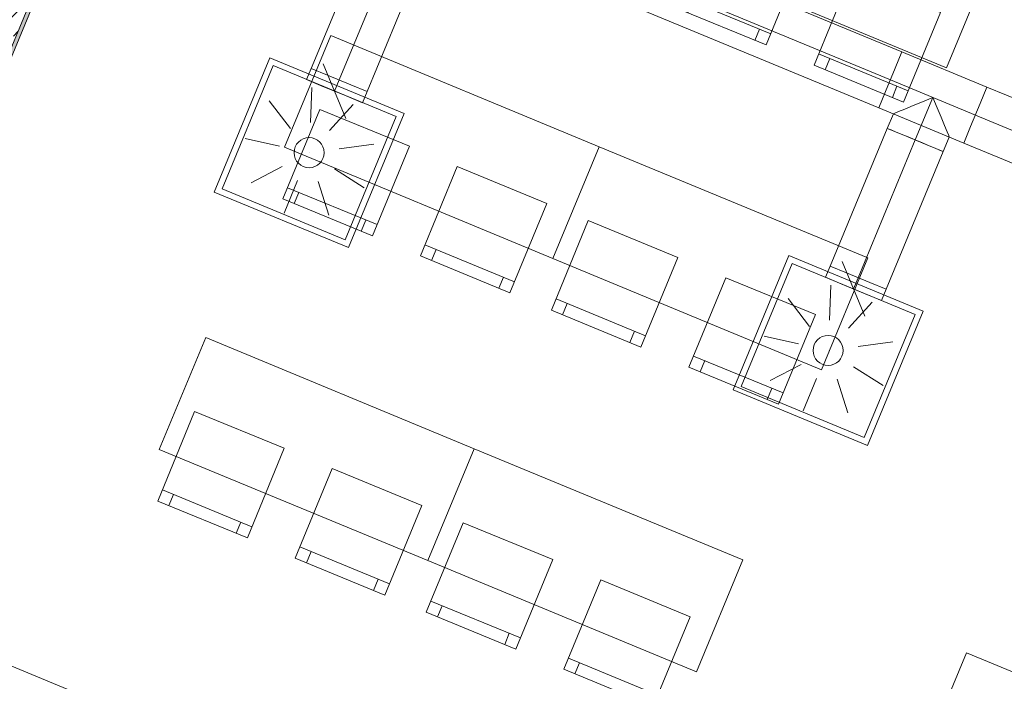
# Model space of a CAD drawing. Header units: metres. Extents: x -79 to 740, y -195 to 69.
# Tile 22 of 200: x 2.19 to 6.26, y -8.56 to -5.83. Entities that reach past the tile are written whole.
import ezdxf

# ---------------------------------------------------------------- set-up
doc = ezdxf.new("R2010")
doc.units = ezdxf.units.M
doc.header["$MEASUREMENT"] = 0
doc.linetypes.add('Strichlinie eng', pattern=[0.115, 0.075, -0.04])
doc.linetypes.add('STRICHPUNKT2', pattern=[12.7, 6.35, -3.175, 0, -3.175])
for name, color, linetype in [('70 Lüftung', 7, 'Continuous'), ('Neubau_10 Wand außen', 7, 'Continuous'), ('Neubau_50 Möblierung', 7, 'Continuous')]:
    doc.layers.add(name, color=color, linetype=linetype)
pattern_1 = [(0, (0, 0), (0, 0.1), [])]

# ---------------------------------------------------------------- blocks, each defined once
blk = doc.blocks.new('1-Flügelfenster 27_7')
at = {"layer": 'Neubau_10 Wand außen', "linetype": 'Continuous', "lineweight": 0, "true_color": 0x000000}
for points in [[(-0.505, -0.387), (-0.505, -0.417), (-0.455, -0.417), (-0.455, -0.387), (-0.435, -0.387), (-0.435, -0.07), (-0.455, -0.07), (-0.455, -0.302), (-0.505, -0.302)], [(0.505, -0.387), (0.505, -0.302), (0.455, -0.302), (0.455, -0.07), (0.435, -0.07), (0.435, -0.387), (0.455, -0.387), (0.455, -0.417), (0.505, -0.417)]]:
    blk.add_hatch(color=18, dxfattribs=at).paths.add_polyline_path(points)
h = blk.add_hatch(dxfattribs=at)
h.set_pattern_fill('Holz_Schalung_liegend_10_5B', color=18, style=0, pattern_type=2)
h.set_pattern_definition(pattern_1)
h.paths.add_polyline_path([(-0.505, -0.07), (-0.505, -0.302), (-0.455, -0.302), (-0.455, -0.07)])
h = blk.add_hatch(dxfattribs=at)
h.set_pattern_fill('Holz_Schalung_liegend_10_5B', color=18, style=0, pattern_type=2)
h.set_pattern_definition(pattern_1)
h.paths.add_polyline_path([(0.505, -0.07), (0.455, -0.07), (0.455, -0.302), (0.505, -0.302)])
at = {"layer": 'Neubau_10 Wand außen', "color": 7, "linetype": 'Continuous', "lineweight": 13}
for p, q in [((-0.505, 0.185), (-0.49, 0.185)), ((-0.49, 0), (-0.49, 0.185)), ((0.505, 0.185), (0.49, 0.185)), ((0.49, 0), (0.49, 0.185)), ((-0.505, 0), (-0.445, 0)), ((-0.505, -0.07), (-0.505, 0)), ((-0.505, -0.07), (-0.505, 0)), ((-0.445, -0.03), (-0.445, 0.04)), ((-0.445, 0.04), (-0.365, 0.04)), ((-0.445, 0), (-0.445, -0.03)), ((-0.365, 0.04), (0.365, 0.04)), ((-0.365, 0.04), (-0.365, -0.03)), ((-0.365, 0.01), (0.365, 0.01)), ((0.365, -0.03), (0.365, 0.04)), ((0.365, 0.04), (0.445, 0.04)), ((0.445, 0.04), (0.445, -0.03)), ((0.445, -0.03), (0.445, 0)), ((0.445, 0), (0.505, 0)), ((0.505, -0.07), (0.505, 0)), ((0.505, -0.07), (0.505, 0)), ((-0.445, -0.03), (-0.425, -0.03)), ((-0.365, -0.03), (-0.445, -0.03)), ((-0.425, -0.03), (-0.425, -0.07)), ((0.365, 0), (-0.365, 0)), ((0.365, -0.03), (-0.365, -0.03)), ((0.445, -0.03), (0.365, -0.03)), ((0.425, -0.07), (0.425, -0.03)), ((0.425, -0.03), (0.445, -0.03)), ((-0.425, -0.07), (-0.505, -0.07)), ((-0.505, -0.23), (-0.505, -0.07)), ((0.425, -0.07), (-0.425, -0.07)), ((0.505, -0.07), (0.425, -0.07)), ((0.505, -0.23), (0.505, -0.07)), ((-0.505, -0.27), (-0.505, -0.23)), ((0.505, -0.27), (0.505, -0.23)), ((-0.505, -0.292), (-0.505, -0.27)), ((0.505, -0.292), (0.505, -0.27)), ((-0.505, -0.317), (-0.505, -0.292)), ((0.505, -0.317), (0.505, -0.292))]:
    blk.add_line(p, q, dxfattribs=at)
at = {"layer": 'Neubau_10 Wand außen', "color": 7, "linetype": 'Continuous', "lineweight": 9}
for p, q in [((-0.49, 0.185), (0.49, 0.185)), ((-0.455, -0.302), (-0.455, -0.07)), ((-0.455, -0.07), (-0.435, -0.07)), ((-0.435, -0.07), (-0.435, -0.387)), ((0.455, -0.07), (0.435, -0.07)), ((0.435, -0.07), (0.435, -0.387)), ((0.455, -0.302), (0.455, -0.07)), ((-0.505, -0.387), (-0.505, -0.302)), ((-0.505, -0.302), (-0.455, -0.302)), ((0.505, -0.302), (0.455, -0.302)), ((0.505, -0.387), (0.505, -0.302)), ((-0.505, -0.417), (-0.505, -0.387)), ((-0.435, -0.387), (-0.455, -0.387)), ((-0.455, -0.387), (-0.455, -0.417)), ((0.435, -0.387), (0.455, -0.387)), ((0.455, -0.387), (0.455, -0.417)), ((0.505, -0.417), (0.505, -0.387)), ((-0.455, -0.417), (-0.505, -0.417)), ((-0.505, -0.417), (0.505, -0.417)), ((0.455, -0.417), (0.505, -0.417))]:
    blk.add_line(p, q, dxfattribs=at)
at = {"layer": 'Neubau_10 Wand außen', "color": 7, "linetype": 'Strichlinie eng', "lineweight": 9}
blk.add_line((-0.505, -0.317), (0.505, -0.317), dxfattribs=at)
at = {"layer": 'Neubau_10 Wand außen', "color": 7, "linetype": 'Continuous', "lineweight": 9, "flags": 128}
for points in [[(-0.505, -0.07), (-0.455, -0.07), (-0.455, -0.302), (-0.505, -0.302)], [(0.505, -0.07), (0.455, -0.07), (0.455, -0.302), (0.505, -0.302)]]:
    blk.add_lwpolyline(points, close=True, dxfattribs=at)
at = {"layer": 'Neubau_10 Wand außen', "color": 7, "linetype": 'Continuous', "lineweight": 9}
for p in [(-0.505, -0.417), (0.505, -0.417)]:
    blk.add_point(p, dxfattribs=at)
blk = doc.blocks.new('Stuhl 02 27[132]_1', base_point=(5.054, -5.4118))
at = {"layer": 'Neubau_50 Möblierung', "color": 8, "linetype": 'Continuous', "lineweight": 18}
for p, q in [((4.9208, -5.7355), (5.2907, -5.8877)), ((4.967, -5.7545), (4.948, -5.8007)), ((5.2445, -5.8687), (5.2254, -5.9149))]:
    blk.add_line(p, q, dxfattribs=at)
at = {"layer": 'Neubau_50 Möblierung', "color": 8, "linetype": 'Continuous', "lineweight": 18, "flags": 128}
blk.add_lwpolyline([(5.054, -5.4118), (5.4239, -5.564), (5.2717, -5.9339), (4.9018, -5.7817)], close=True, dxfattribs=at)
blk = doc.blocks.new('Stuhl 02 27[133]_1', base_point=(5.622, -5.6474))
at = {"layer": 'Neubau_50 Möblierung', "color": 8, "linetype": 'Continuous', "lineweight": 18}
for p, q in [((5.4885, -5.971), (5.8582, -6.1235)), ((5.5347, -5.99), (5.5156, -6.0362)), ((5.812, -6.1045), (5.7929, -6.1507))]:
    blk.add_line(p, q, dxfattribs=at)
at = {"layer": 'Neubau_50 Möblierung', "color": 8, "linetype": 'Continuous', "lineweight": 18, "flags": 128}
blk.add_lwpolyline([(5.622, -5.6474), (5.9918, -5.8), (5.8392, -6.1698), (5.4694, -6.0172)], close=True, dxfattribs=at)
blk = doc.blocks.new('Stuhl 02 27[138]_1', base_point=(4.5374, -6.659))
at = {"layer": 'Neubau_50 Möblierung', "color": 8, "linetype": 'Continuous', "lineweight": 18}
for p, q in [((4.4042, -6.9827), (4.7741, -7.1349)), ((4.4504, -7.0017), (4.4314, -7.048)), ((4.7278, -7.1159), (4.7088, -7.1621))]:
    blk.add_line(p, q, dxfattribs=at)
at = {"layer": 'Neubau_50 Möblierung', "color": 8, "linetype": 'Continuous', "lineweight": 18, "flags": 128}
blk.add_lwpolyline([(4.5374, -6.659), (4.9073, -6.8113), (4.755, -7.1812), (4.3851, -7.0289)], close=True, dxfattribs=at)
blk = doc.blocks.new('Stuhl 02 27[139]_1', base_point=(5.1054, -6.8947))
at = {"layer": 'Neubau_50 Möblierung', "color": 8, "linetype": 'Continuous', "lineweight": 18}
for p, q in [((4.9719, -7.2182), (5.3416, -7.3708)), ((5.0181, -7.2373), (4.999, -7.2835)), ((5.2954, -7.3517), (5.2763, -7.3979))]:
    blk.add_line(p, q, dxfattribs=at)
at = {"layer": 'Neubau_50 Möblierung', "color": 8, "linetype": 'Continuous', "lineweight": 18, "flags": 128}
blk.add_lwpolyline([(5.1054, -6.8947), (5.4751, -7.0473), (5.3225, -7.417), (4.9528, -7.2644)], close=True, dxfattribs=at)
blk = doc.blocks.new('Stuhl 02 27[140]_1', base_point=(3.4287, -6.1998))
at = {"layer": 'Neubau_50 Möblierung', "color": 8, "linetype": 'Continuous', "lineweight": 18}
for p, q in [((3.2955, -6.5235), (3.6654, -6.6757)), ((3.3418, -6.5425), (3.3227, -6.5887)), ((3.6192, -6.6567), (3.6001, -6.7029))]:
    blk.add_line(p, q, dxfattribs=at)
at = {"layer": 'Neubau_50 Möblierung', "color": 8, "linetype": 'Continuous', "lineweight": 18, "flags": 128}
blk.add_lwpolyline([(3.4287, -6.1998), (3.7986, -6.3521), (3.6464, -6.722), (3.2765, -6.5697)], close=True, dxfattribs=at)
blk = doc.blocks.new('Stuhl 02 27[141]_1', base_point=(3.9967, -6.4354))
at = {"layer": 'Neubau_50 Möblierung', "color": 8, "linetype": 'Continuous', "lineweight": 18}
for p, q in [((3.8632, -6.759), (4.233, -6.9116)), ((3.9094, -6.778), (3.8904, -6.8243)), ((4.1867, -6.8925), (4.1677, -6.9387))]:
    blk.add_line(p, q, dxfattribs=at)
at = {"layer": 'Neubau_50 Möblierung', "color": 8, "linetype": 'Continuous', "lineweight": 18, "flags": 128}
blk.add_lwpolyline([(3.9967, -6.4354), (4.3665, -6.588), (4.2139, -6.9578), (3.8441, -6.8052)], close=True, dxfattribs=at)
blk = doc.blocks.new('Stuhl 02 27[144]_1', base_point=(4.0208, -7.9063))
at = {"layer": 'Neubau_50 Möblierung', "color": 8, "linetype": 'Continuous', "lineweight": 18}
for p, q in [((3.8876, -8.2299), (4.2574, -8.3822)), ((3.9338, -8.249), (3.9148, -8.2952)), ((4.2112, -8.3631), (4.1922, -8.4094))]:
    blk.add_line(p, q, dxfattribs=at)
at = {"layer": 'Neubau_50 Möblierung', "color": 8, "linetype": 'Continuous', "lineweight": 18, "flags": 128}
blk.add_lwpolyline([(4.0208, -7.9063), (4.3907, -8.0585), (4.2384, -8.4284), (3.8685, -8.2762)], close=True, dxfattribs=at)
blk = doc.blocks.new('Stuhl 02 27[145]_1', base_point=(4.5888, -8.1419))
at = {"layer": 'Neubau_50 Möblierung', "color": 8, "linetype": 'Continuous', "lineweight": 18}
for p, q in [((4.4552, -8.4654), (4.825, -8.618)), ((4.5015, -8.4845), (4.4824, -8.5307)), ((4.7788, -8.5989), (4.7597, -8.6452))]:
    blk.add_line(p, q, dxfattribs=at)
at = {"layer": 'Neubau_50 Möblierung', "color": 8, "linetype": 'Continuous', "lineweight": 18, "flags": 128}
blk.add_lwpolyline([(4.5888, -8.1419), (4.9585, -8.2945), (4.8059, -8.6642), (4.4362, -8.5116)], close=True, dxfattribs=at)
blk = doc.blocks.new('Stuhl 02 27[146]_1', base_point=(2.9121, -7.4471))
at = {"layer": 'Neubau_50 Möblierung', "color": 8, "linetype": 'Continuous', "lineweight": 18}
for p, q in [((2.7789, -7.7707), (3.1488, -7.923)), ((2.8251, -7.7897), (2.8061, -7.836)), ((3.1026, -7.9039), (3.0835, -7.9502))]:
    blk.add_line(p, q, dxfattribs=at)
at = {"layer": 'Neubau_50 Möblierung', "color": 8, "linetype": 'Continuous', "lineweight": 18, "flags": 128}
blk.add_lwpolyline([(2.9121, -7.4471), (3.282, -7.5993), (3.1298, -7.9692), (2.7599, -7.817)], close=True, dxfattribs=at)
blk = doc.blocks.new('Stuhl 02 27[147]_1', base_point=(3.4801, -7.6827))
at = {"layer": 'Neubau_50 Möblierung', "color": 8, "linetype": 'Continuous', "lineweight": 18}
for p, q in [((3.3466, -8.0062), (3.7163, -8.1588)), ((3.3928, -8.0253), (3.3737, -8.0715)), ((3.6701, -8.1397), (3.651, -8.1859))]:
    blk.add_line(p, q, dxfattribs=at)
at = {"layer": 'Neubau_50 Möblierung', "color": 8, "linetype": 'Continuous', "lineweight": 18, "flags": 128}
blk.add_lwpolyline([(3.4801, -7.6827), (3.8499, -7.8353), (3.6973, -8.205), (3.3275, -8.0524)], close=True, dxfattribs=at)
blk = doc.blocks.new('Schultisch 27[235]_1', base_point=(5.0996, -5.1065))
at = {"layer": 'Neubau_50 Möblierung', "color": 8, "linetype": 'Continuous', "lineweight": 18, "flags": 128}
blk.add_lwpolyline([(5.0996, -5.1065), (6.2082, -5.5657), (6.0169, -6.0277), (4.9082, -5.5685)], close=True, dxfattribs=at)
blk = doc.blocks.new('Schultisch 27[238]_1', base_point=(4.5829, -6.3538))
at = {"layer": 'Neubau_50 Möblierung', "color": 8, "linetype": 'Continuous', "lineweight": 18, "flags": 128}
blk.add_lwpolyline([(4.5829, -6.3538), (5.6916, -6.813), (5.5003, -7.2749), (4.3916, -6.8157)], close=True, dxfattribs=at)
blk = doc.blocks.new('Schultisch 27[239]_1', base_point=(3.4743, -5.8945))
at = {"layer": 'Neubau_50 Möblierung', "color": 8, "linetype": 'Continuous', "lineweight": 18, "flags": 128}
blk.add_lwpolyline([(3.4743, -5.8945), (4.5829, -6.3538), (4.3916, -6.8157), (3.283, -6.3565)], close=True, dxfattribs=at)
blk = doc.blocks.new('Schultisch 27[240]_1', base_point=(6.099, -8.443))
at = {"layer": 'Neubau_50 Möblierung', "color": 8, "linetype": 'Continuous', "lineweight": 18, "flags": 128}
blk.add_lwpolyline([(6.099, -8.443), (7.2077, -8.9022), (7.0163, -9.3641), (5.9077, -8.9049)], close=True, dxfattribs=at)
blk = doc.blocks.new('Schultisch 27[241]_1', base_point=(4.0663, -7.601))
at = {"layer": 'Neubau_50 Möblierung', "color": 8, "linetype": 'Continuous', "lineweight": 18, "flags": 128}
blk.add_lwpolyline([(4.0663, -7.601), (5.175, -8.0602), (4.9836, -8.5222), (3.875, -8.0629)], close=True, dxfattribs=at)
blk = doc.blocks.new('Schultisch 27[242]_1', base_point=(2.9577, -7.1418))
at = {"layer": 'Neubau_50 Möblierung', "color": 8, "linetype": 'Continuous', "lineweight": 18, "flags": 128}
blk.add_lwpolyline([(2.9577, -7.1418), (4.0663, -7.601), (3.875, -8.0629), (2.7663, -7.6037)], close=True, dxfattribs=at)

msp = doc.modelspace()

# ---------------------------------------------------------------- hatches: boundary and pattern name
at = {"layer": 'Neubau_10 Wand außen', "linetype": 'Continuous', "lineweight": 0, "true_color": 0x000000}
h = msp.add_hatch(dxfattribs=at)
h.set_pattern_fill('Beton_Stahlbeton_0001', color=18, style=0, pattern_type=2)
h.set_pattern_definition([(45, (0, 0), (-0.0848528, 0.0848528), []), (45, (-0.04243, 0.04243), (-0.0848528, 0.0848528), [0.09, -0.03])])
h.paths.add_polyline_path([(4.9932, 1.5347), (1.0305, -8.032), (1.2522, -8.1239), (5.2149, 1.4429)])
h = msp.add_hatch(dxfattribs=at)
h.set_pattern_fill('Gips_0001', color=18, style=0, pattern_type=2)
h.set_pattern_definition([(45, (0, 0), (-0.01767767, 0.01767767), [0, -0.025])])
h.paths.add_polyline_path([(1.2661, -8.1296), (5.2287, 1.4371), (5.2149, 1.4429), (1.2522, -8.1239)])

# ---------------------------------------------------------------- linework, layer by layer
at = {"layer": '70 Lüftung', "color": 2, "linetype": 'Continuous', "lineweight": 18}
for p, q in [((5.8325, -5.9624), (4.0659, -5.2306)), ((3.6543, -5.4011), (3.3936, -6.0305)), ((3.9702, -5.4616), (5.7368, -6.1934)), ((3.6246, -6.1262), (3.8853, -5.4968)), ((5.8045, -6.03), (5.8325, -5.9624)), ((5.8325, -5.9624), (5.8045, -6.03)), ((6.1836, -6.1078), (5.8325, -5.9624)), ((3.3936, -6.0305), (3.4613, -6.0585)), ((5.7648, -6.1257), (5.8045, -6.03)), ((5.8045, -6.03), (5.7648, -6.1257)), ((3.4613, -6.0585), (3.5569, -6.0982)), ((3.5569, -6.0982), (3.6246, -6.1262)), ((5.7368, -6.1934), (5.7648, -6.1257)), ((5.7648, -6.1257), (5.7368, -6.1934)), ((6.1555, -6.1755), (6.1836, -6.1078)), ((6.1836, -6.1078), (6.1555, -6.1755)), ((7.8629, -6.8034), (6.1836, -6.1078)), ((5.8785, -6.1844), (5.9179, -6.1681)), ((5.9179, -6.1681), (5.9602, -6.1506)), ((5.9602, -6.1506), (5.9777, -6.1929)), ((6.1159, -6.2711), (6.1555, -6.1755)), ((6.1555, -6.1755), (6.1159, -6.2711)), ((5.7368, -6.1934), (6.0879, -6.3388)), ((5.7969, -6.2182), (5.772, -6.2783)), ((5.7969, -6.2182), (5.8024, -6.2159)), ((5.8024, -6.2159), (5.8187, -6.2092)), ((5.8187, -6.2092), (5.8447, -6.1984)), ((5.8447, -6.1984), (5.8785, -6.1844)), ((5.9777, -6.1929), (5.994, -6.2322)), ((5.994, -6.2322), (6.008, -6.2661)), ((5.772, -6.2783), (5.5364, -6.8471)), ((5.772, -6.2783), (5.7759, -6.2799)), ((5.772, -6.2783), (5.8396, -6.3063)), ((5.7759, -6.2799), (5.7875, -6.2847)), ((5.7875, -6.2847), (5.8058, -6.2923)), ((5.8058, -6.2923), (5.8297, -6.3022)), ((6.008, -6.2661), (6.0188, -6.292)), ((6.0188, -6.292), (6.0255, -6.3083)), ((6.0879, -6.3388), (6.1159, -6.2711)), ((6.1159, -6.2711), (6.0879, -6.3388)), ((5.8297, -6.3022), (5.8576, -6.3137)), ((5.8396, -6.3063), (5.9353, -6.3459)), ((5.8576, -6.3137), (5.8875, -6.3261)), ((5.8875, -6.3261), (5.9174, -6.3385)), ((5.9174, -6.3385), (5.9452, -6.35)), ((6.0278, -6.3139), (6.003, -6.374)), ((6.0255, -6.3083), (6.0278, -6.3139)), ((6.0879, -6.3388), (7.7673, -7.0344)), ((5.7674, -6.9427), (6.003, -6.374)), ((5.9353, -6.3459), (6.003, -6.374)), ((5.9452, -6.35), (5.9691, -6.36)), ((5.9691, -6.36), (5.9875, -6.3676)), ((5.9875, -6.3676), (5.999, -6.3723)), ((5.999, -6.3723), (6.003, -6.374)), ((5.5364, -6.8471), (5.604, -6.8751)), ((5.604, -6.8751), (5.6997, -6.9147)), ((5.6997, -6.9147), (5.7674, -6.9427))]:
    msp.add_line(p, q, dxfattribs=at)
at = {"layer": '70 Lüftung', "color": 2, "linetype": 'STRICHPUNKT2', "lineweight": 18}
for p, q in [((5.7846, -6.0779), (4.0181, -5.3461)), ((3.7698, -5.449), (3.5091, -6.0784)), ((6.1357, -6.2233), (5.7846, -6.0779)), ((5.9602, -6.1506), (5.8875, -6.3261)), ((7.8151, -6.9189), (6.1357, -6.2233)), ((5.8875, -6.3261), (5.6519, -6.8949))]:
    msp.add_line(p, q, dxfattribs=at)
at = {"layer": '70 Lüftung', "color": 253, "linetype": 'Continuous', "lineweight": 18, "true_color": 0xaaaaaa}
for p, q in [((3.2224, -5.9866), (2.9928, -6.541)), ((3.2224, -5.9866), (3.7767, -6.2163)), ((3.4431, -6.0114), (3.5368, -6.2377)), ((3.2359, -6.0193), (3.0254, -6.5274)), ((3.2359, -6.0193), (3.744, -6.2298)), ((3.3936, -6.0305), (3.3745, -6.0767)), ((3.4613, -6.0585), (3.3936, -6.0305)), ((3.4421, -6.1047), (3.3745, -6.0767)), ((3.5569, -6.0982), (3.4613, -6.0585)), ((3.3965, -6.1089), (3.3902, -6.2537)), ((3.5378, -6.1444), (3.4421, -6.1047)), ((3.6246, -6.1262), (3.5569, -6.0982)), ((3.6055, -6.1724), (3.6246, -6.1262)), ((3.2204, -6.1644), (3.3086, -6.2794)), ((3.6055, -6.1724), (3.5378, -6.1444)), ((3.5671, -6.1796), (3.4692, -6.2865)), ((3.7767, -6.2163), (3.5471, -6.7706)), ((3.744, -6.2298), (3.5336, -6.7379)), ((3.1211, -6.3202), (3.2627, -6.3516)), ((3.3847, -6.3786), (3.3848, -6.3786)), ((3.6524, -6.3434), (3.5087, -6.3623)), ((3.1452, -6.5033), (3.2739, -6.4363)), ((3.6124, -6.5237), (3.4902, -6.4458)), ((3.2814, -6.6281), (3.3369, -6.4941)), ((3.4659, -6.6361), (3.4223, -6.4978)), ((2.9928, -6.541), (3.5471, -6.7706)), ((3.0254, -6.5274), (3.5336, -6.7379)), ((5.3651, -6.8032), (5.1355, -7.3575)), ((5.3651, -6.8032), (5.9195, -7.0328)), ((5.5859, -6.8279), (5.6796, -7.0543)), ((5.3787, -6.8358), (5.1682, -7.344)), ((5.3787, -6.8358), (5.8868, -7.0463)), ((5.5364, -6.8471), (5.5173, -6.8932)), ((5.604, -6.8751), (5.5364, -6.8471)), ((5.5849, -6.9213), (5.5173, -6.8932)), ((5.6997, -6.9147), (5.604, -6.8751)), ((5.5393, -6.9254), (5.533, -7.0703)), ((5.6806, -6.9609), (5.5849, -6.9213)), ((5.7674, -6.9427), (5.6997, -6.9147)), ((5.7482, -6.9889), (5.7674, -6.9427)), ((5.3631, -6.9809), (5.4514, -7.096)), ((5.7482, -6.9889), (5.6806, -6.9609)), ((5.7099, -6.9961), (5.612, -7.103)), ((5.9195, -7.0328), (5.6899, -7.5871)), ((5.8868, -7.0463), (5.6763, -7.5545)), ((5.2639, -7.1367), (5.4055, -7.1681)), ((5.5275, -7.1951), (5.5276, -7.1951)), ((5.7952, -7.1599), (5.6514, -7.1788)), ((5.288, -7.3198), (5.4166, -7.2529)), ((5.7552, -7.3402), (5.6329, -7.2623)), ((5.4242, -7.4446), (5.4797, -7.3106)), ((5.6087, -7.4527), (5.5651, -7.3144)), ((5.1355, -7.3575), (5.6899, -7.5871)), ((5.1682, -7.344), (5.6763, -7.5545))]:
    msp.add_line(p, q, dxfattribs=at)
at = {"layer": '70 Lüftung', "color": 253, "linetype": 'STRICHPUNKT2', "lineweight": 18, "true_color": 0xaaaaaa}
for p, q in [((3.5091, -6.0784), (3.49, -6.1245)), ((5.6519, -6.8949), (5.6327, -6.9411))]:
    msp.add_line(p, q, dxfattribs=at)
at = {"layer": '70 Lüftung', "color": 253, "linetype": 'Continuous', "lineweight": 18, "true_color": 0xaaaaaa}
for centre in [(3.3847, -6.3786), (5.5275, -7.1951)]:
    msp.add_circle(centre, 0.062, dxfattribs=at)
at = {"layer": 'Neubau_10 Wand außen', "color": 7, "linetype": 'Continuous', "lineweight": 13}
msp.add_line((1.2522, -8.1239), (5.2149, 1.4429), dxfattribs=at)
at = {"layer": 'Neubau_10 Wand außen', "color": 7, "linetype": 'Continuous', "lineweight": 13, "flags": 128}
msp.add_lwpolyline([(1.2661, -8.1296), (5.2287, 1.4371)], dxfattribs=at)

# ---------------------------------------------------------------- block references
at = {"layer": 'Neubau_10 Wand außen', "color": 7, "linetype": 'Continuous', "lineweight": 9, "xscale": -1, "rotation": 337.4999999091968}
msp.add_blockref('1-Flügelfenster 27_7', (1.8789, -8.5837), dxfattribs=at)
at = {"layer": 'Neubau_50 Möblierung', "color": 8, "linetype": 'Continuous', "lineweight": 18}
for name, p in [('Schultisch 27[235]_1', (5.0996, -5.1065)), ('Stuhl 02 27[132]_1', (5.054, -5.4118)), ('Stuhl 02 27[133]_1', (5.622, -5.6474)), ('Schultisch 27[239]_1', (3.4743, -5.8945)), ('Stuhl 02 27[140]_1', (3.4287, -6.1998)), ('Schultisch 27[238]_1', (4.5829, -6.3538)), ('Stuhl 02 27[141]_1', (3.9967, -6.4354)), ('Stuhl 02 27[138]_1', (4.5374, -6.659)), ('Stuhl 02 27[139]_1', (5.1054, -6.8947)), ('Schultisch 27[242]_1', (2.9577, -7.1418)), ('Stuhl 02 27[146]_1', (2.9121, -7.4471)), ('Schultisch 27[241]_1', (4.0663, -7.601)), ('Stuhl 02 27[147]_1', (3.4801, -7.6827)), ('Stuhl 02 27[144]_1', (4.0208, -7.9063)), ('Stuhl 02 27[145]_1', (4.5888, -8.1419)), ('Schultisch 27[240]_1', (6.099, -8.443))]:
    msp.add_blockref(name, p, dxfattribs=at)

doc.saveas('drawing.dxf')
